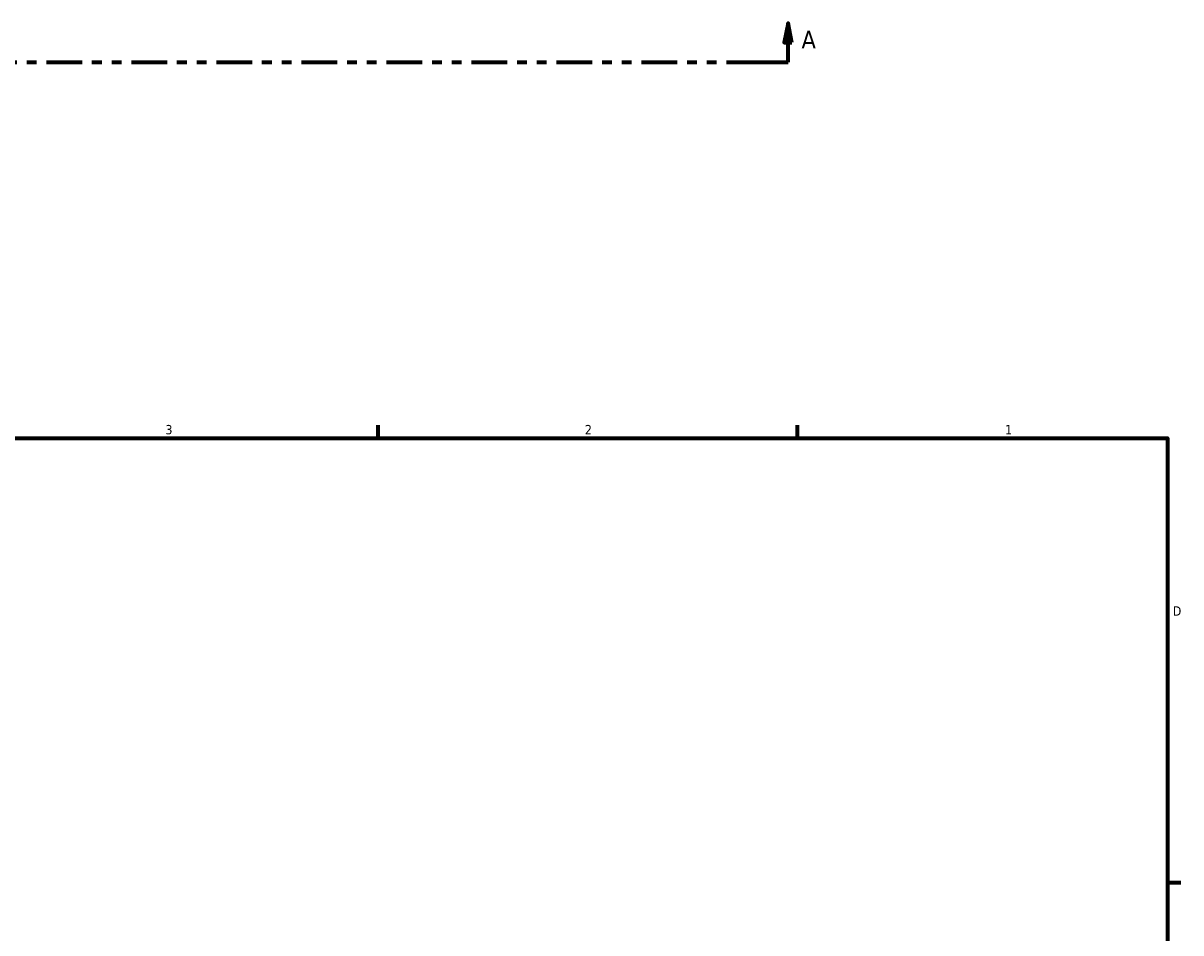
# Model space of a CAD drawing. Header units: inches. Extents: x 0.1 to 42.6, y -9.8 to 31.1.
# Tile 6 of 7: x 21.9 to 33.6, y 16 to 25.2. Entities that reach past the tile are written whole.
import ezdxf

# ---------------------------------------------------------------- set-up
doc = ezdxf.new("R2010")
doc.units = ezdxf.units.IN
doc.header["$MEASUREMENT"] = 0
doc.linetypes.add('DOUBLE_DASH_CHAIN', pattern=[1.2403, 0.6614, -0.0827, 0.1654, -0.0827, 0.1654, -0.0827])
doc.layers.add('Border (ANSI)', color=7, linetype='Continuous', lineweight=70)
doc.layers.add('Section Line (ANSI)', color=7, linetype='DOUBLE_DASH_CHAIN', lineweight=70)
doc.styles.add('Label Text (ANSI)', font='tahoma.ttf')
doc.styles.add('Note Text (ANSI)', font='tahoma.ttf')

# ---------------------------------------------------------------- blocks, each defined once
blk = doc.blocks.new('Borders Default Border')
at = {"layer": 'Border (ANSI)'}
for p, q in [((25.5, 21), (25.5, 21.134)), ((29.75, 21), (29.75, 21.134)), ((33.5, 16.5), (33.634, 16.5))]:
    blk.add_line(p, q, dxfattribs=at)
at = {"layer": 'Border (ANSI)', "flags": 128}
blk.add_lwpolyline([(0.5, 1), (0.5, 21), (33.5, 21), (33.5, 1), (0.5, 1)], dxfattribs=at)
at = {"layer": 'Border (ANSI)', "color": 5, "true_color": 0x0000ff, "char_height": 0.0945, "attachment_point": 7, "style": 'Note Text (ANSI)'}
for s, insert in [('3', (23.346, 21.038)), ('2', (27.596, 21.04)), ('1', (31.854, 21.04)), ('D', (33.553, 19.203))]:
    blk.add_mtext(s, dxfattribs=dict(at, insert=insert))
blk = doc.blocks.new('2dTransSection0')
at = {"layer": 'Section Line (ANSI)', "linetype": 'Continuous'}
for p, q in [((14.388, 25.204), (14.348, 25.007)), ((14.388, 25.007), (14.388, 25.204)), ((14.427, 25.007), (14.388, 25.204)), ((29.654, 25.204), (29.615, 25.007)), ((29.654, 25.007), (29.654, 25.204)), ((29.694, 25.007), (29.654, 25.204)), ((14.348, 25.007), (14.427, 25.007)), ((14.388, 24.81), (14.388, 25.007)), ((29.615, 25.007), (29.694, 25.007)), ((29.654, 24.81), (29.654, 25.007)), ((14.388, 24.81), (14.747, 24.81)), ((29.296, 24.81), (29.654, 24.81))]:
    blk.add_line(p, q, dxfattribs=at)
at = {"layer": 'Section Line (ANSI)', "linetype": 'DOUBLE_DASH_CHAIN', "ltscale": 0.546338}
blk.add_line((14.388, 24.81), (29.654, 24.81), dxfattribs=at)
at = {"layer": 'Section Line (ANSI)', "linetype": 'Continuous', "flags": 128}
for points in [[(14.427, 25.007), (14.388, 25.204), (14.348, 25.007), (14.427, 25.007)], [(29.694, 25.007), (29.654, 25.204), (29.615, 25.007), (29.694, 25.007)]]:
    blk.add_lwpolyline(points, dxfattribs=at)
at = {"layer": 'Section Line (ANSI)'}
for points in [[(14.427, 25.007), (14.388, 25.204), (14.348, 25.007), (14.427, 25.007)], [(29.694, 25.007), (29.654, 25.204), (29.615, 25.007), (29.694, 25.007)]]:
    blk.add_solid(points, dxfattribs=at)
at = {"layer": 'Section Line (ANSI)', "char_height": 0.18, "attachment_point": 7, "style": 'Label Text (ANSI)'}
for insert in [(14.098, 24.948), (29.791, 24.948)]:
    blk.add_mtext('A', dxfattribs=dict(at, insert=insert))

msp = doc.modelspace()

# ---------------------------------------------------------------- block references
msp.add_blockref('Borders Default Border', (0, 0))
at = {"layer": 'Section Line (ANSI)'}
msp.add_blockref('2dTransSection0', (0, 0), dxfattribs=at)

doc.saveas('drawing.dxf')
